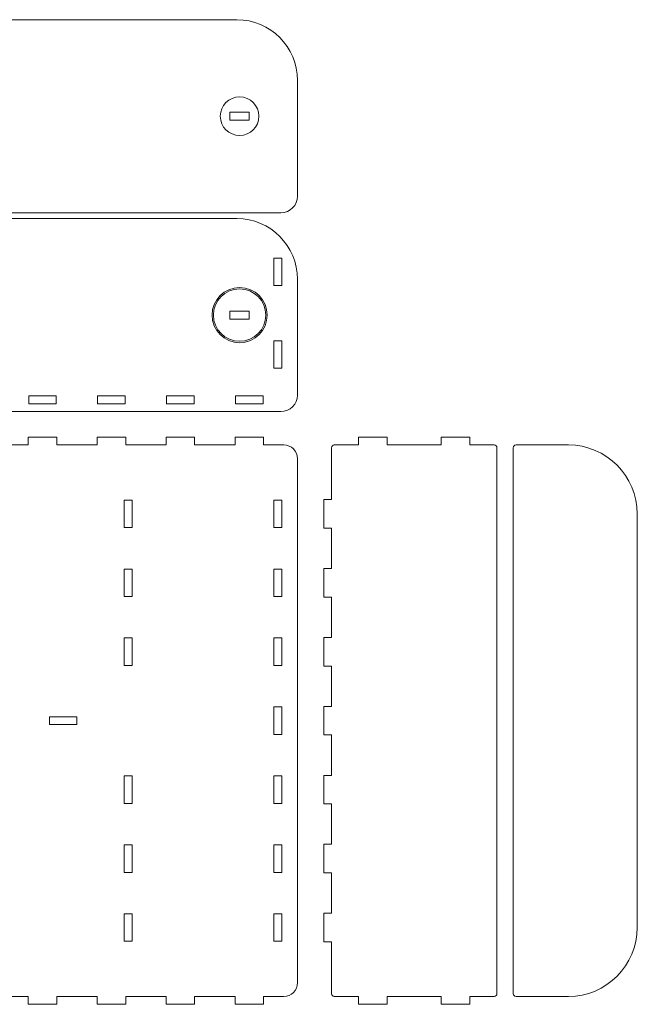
# Model space of a CAD drawing. Header units: centimetres. Extents: x -89 to 87, y -34 to 44.
# Tile 35 of 35: x 64 to 87, y 4 to 40. Entities that reach past the tile are written whole.
import ezdxf

# ---------------------------------------------------------------- set-up
doc = ezdxf.new("R2010")
doc.units = ezdxf.units.CM
doc.header["$MEASUREMENT"] = 0
doc.layers.add('Layer 1', color=7, linetype='Continuous')

msp = doc.modelspace()

# ---------------------------------------------------------------- linework, layer by layer
at = {"layer": 'Layer 1', "color": 250, "lineweight": 9}
for centre, major_axis in [((72.15482, 36.239), (0, 0.7)), ((72.15482, 29.02688), (0, 1))]:
    msp.add_ellipse(centre, major_axis=major_axis, ratio=1, dxfattribs=at)
for points, knots in [([(58.25481, 39.739), (58.25481, 39.739), (44.4548, 39.739), (44.4548, 39.739), (44.4548, 39.739), (43.2448, 39.739), (42.2548, 38.74899), (42.2548, 37.539), (42.2548, 37.539), (42.2548, 37.539), (42.2548, 33.33899), (42.2548, 33.33899), (42.2548, 33.33899), (42.2548, 33.00899), (42.5248, 32.739), (42.8548, 32.739), (42.8548, 32.739), (42.8548, 32.739), (58.25481, 32.739), (58.25481, 32.739), (58.25481, 32.739), (58.25481, 32.739), (73.65482, 32.739), (73.65482, 32.739), (73.65482, 32.739), (73.98482, 32.739), (74.25482, 33.00899), (74.25482, 33.33899), (74.25482, 33.33899), (74.25482, 33.33899), (74.25482, 37.539), (74.25482, 37.539), (74.25482, 37.539), (74.25482, 38.74899), (73.26482, 39.739), (72.05482, 39.739), (72.05482, 39.739), (72.05482, 39.739), (58.25481, 39.739), (58.25481, 39.739)], [0, 0, 0, 0, 0.09090909, 0.09090909, 0.09090909, 0.09090909, 0.18181818, 0.18181818, 0.18181818, 0.18181818, 0.27272727, 0.27272727, 0.27272727, 0.27272727, 0.36363636, 0.36363636, 0.36363636, 0.36363636, 0.45454545, 0.45454545, 0.45454545, 0.45454545, 0.54545455, 0.54545455, 0.54545455, 0.54545455, 0.63636364, 0.63636364, 0.63636364, 0.63636364, 0.72727273, 0.72727273, 0.72727273, 0.72727273, 0.81818182, 0.81818182, 0.81818182, 0.81818182, 1, 1, 1, 1]), ([(71.80482, 36.3815), (71.80482, 36.3815), (72.50482, 36.3815), (72.50482, 36.3815), (72.50482, 36.3815), (72.50482, 36.3815), (72.50482, 36.0965), (72.50482, 36.0965), (72.50482, 36.0965), (72.50482, 36.0965), (71.80482, 36.0965), (71.80482, 36.0965), (71.80482, 36.0965), (71.80482, 36.0965), (71.80482, 36.3815), (71.80482, 36.3815)], [0, 0, 0, 0, 0.2, 0.2, 0.2, 0.2, 0.4, 0.4, 0.4, 0.4, 0.6, 0.6, 0.6, 0.6, 1, 1, 1, 1]), ([(58.25481, 32.52688), (58.25481, 32.52688), (72.05482, 32.52688), (72.05482, 32.52688), (72.05482, 32.52688), (73.26482, 32.52688), (74.25482, 31.53687), (74.25482, 30.32688), (74.25482, 30.32688), (74.25482, 30.32688), (74.25482, 26.12687), (74.25482, 26.12687), (74.25482, 26.12687), (74.25482, 25.79687), (73.98482, 25.52688), (73.65482, 25.52688), (73.65482, 25.52688), (73.65482, 25.52688), (58.25481, 25.52688), (58.25481, 25.52688), (58.25481, 25.52688), (58.25481, 25.52688), (42.8548, 25.52688), (42.8548, 25.52688), (42.8548, 25.52688), (42.5248, 25.52688), (42.2548, 25.79687), (42.2548, 26.12687), (42.2548, 26.12687), (42.2548, 26.12687), (42.2548, 30.32688), (42.2548, 30.32688), (42.2548, 30.32688), (42.2548, 31.53687), (43.2448, 32.52688), (44.4548, 32.52688), (44.4548, 32.52688), (44.4548, 32.52688), (58.25481, 32.52688), (58.25481, 32.52688)], [0, 0, 0, 0, 0.09090909, 0.09090909, 0.09090909, 0.09090909, 0.18181818, 0.18181818, 0.18181818, 0.18181818, 0.27272727, 0.27272727, 0.27272727, 0.27272727, 0.36363636, 0.36363636, 0.36363636, 0.36363636, 0.45454545, 0.45454545, 0.45454545, 0.45454545, 0.54545455, 0.54545455, 0.54545455, 0.54545455, 0.63636364, 0.63636364, 0.63636364, 0.63636364, 0.72727273, 0.72727273, 0.72727273, 0.72727273, 0.81818182, 0.81818182, 0.81818182, 0.81818182, 1, 1, 1, 1]), ([(73.39982, 30.09688), (73.39982, 30.09688), (73.39982, 31.09688), (73.39982, 31.09688), (73.39982, 31.09688), (73.39982, 31.09688), (73.68482, 31.09688), (73.68482, 31.09688), (73.68482, 31.09688), (73.68482, 31.09688), (73.68482, 30.09688), (73.68482, 30.09688), (73.68482, 30.09688), (73.68482, 30.09688), (73.39982, 30.09688), (73.39982, 30.09688)], [0, 0, 0, 0, 0.2, 0.2, 0.2, 0.2, 0.4, 0.4, 0.4, 0.4, 0.6, 0.6, 0.6, 0.6, 1, 1, 1, 1]), ([(72.15482, 29.97688), (72.6795, 29.97688), (73.10482, 29.55156), (73.10482, 29.02688), (73.10482, 29.02688), (73.10482, 28.5022), (72.6795, 28.07688), (72.15482, 28.07688), (72.15482, 28.07688), (71.63014, 28.07688), (71.20482, 28.5022), (71.20482, 29.02688), (71.20482, 29.02688), (71.20482, 29.55156), (71.63014, 29.97688), (72.15482, 29.97688)], [0, 0, 0, 0, 0.2, 0.2, 0.2, 0.2, 0.4, 0.4, 0.4, 0.4, 0.6, 0.6, 0.6, 0.6, 1, 1, 1, 1]), ([(71.80482, 29.16938), (71.80482, 29.16938), (72.50482, 29.16938), (72.50482, 29.16938), (72.50482, 29.16938), (72.50482, 29.16938), (72.50482, 28.88438), (72.50482, 28.88438), (72.50482, 28.88438), (72.50482, 28.88438), (71.80482, 28.88438), (71.80482, 28.88438), (71.80482, 28.88438), (71.80482, 28.88438), (71.80482, 29.16938), (71.80482, 29.16938)], [0, 0, 0, 0, 0.2, 0.2, 0.2, 0.2, 0.4, 0.4, 0.4, 0.4, 0.6, 0.6, 0.6, 0.6, 1, 1, 1, 1]), ([(73.39982, 27.09688), (73.39982, 27.09688), (73.39982, 28.09688), (73.39982, 28.09688), (73.39982, 28.09688), (73.39982, 28.09688), (73.68482, 28.09688), (73.68482, 28.09688), (73.68482, 28.09688), (73.68482, 28.09688), (73.68482, 27.09688), (73.68482, 27.09688), (73.68482, 27.09688), (73.68482, 27.09688), (73.39982, 27.09688), (73.39982, 27.09688)], [0, 0, 0, 0, 0.2, 0.2, 0.2, 0.2, 0.4, 0.4, 0.4, 0.4, 0.6, 0.6, 0.6, 0.6, 1, 1, 1, 1]), ([(64.50481, 26.09688), (64.50481, 26.09688), (65.50481, 26.09688), (65.50481, 26.09688), (65.50481, 26.09688), (65.50481, 26.09688), (65.50481, 25.81188), (65.50481, 25.81188), (65.50481, 25.81188), (65.50481, 25.81188), (64.50481, 25.81188), (64.50481, 25.81188), (64.50481, 25.81188), (64.50481, 25.81188), (64.50481, 26.09688), (64.50481, 26.09688)], [0, 0, 0, 0, 0.2, 0.2, 0.2, 0.2, 0.4, 0.4, 0.4, 0.4, 0.6, 0.6, 0.6, 0.6, 1, 1, 1, 1]), ([(67.00481, 26.09688), (67.00481, 26.09688), (68.00481, 26.09688), (68.00481, 26.09688), (68.00481, 26.09688), (68.00481, 26.09688), (68.00481, 25.81188), (68.00481, 25.81188), (68.00481, 25.81188), (68.00481, 25.81188), (67.00481, 25.81188), (67.00481, 25.81188), (67.00481, 25.81188), (67.00481, 25.81188), (67.00481, 26.09688), (67.00481, 26.09688)], [0, 0, 0, 0, 0.2, 0.2, 0.2, 0.2, 0.4, 0.4, 0.4, 0.4, 0.6, 0.6, 0.6, 0.6, 1, 1, 1, 1]), ([(69.50481, 26.09688), (69.50481, 26.09688), (70.50481, 26.09688), (70.50481, 26.09688), (70.50481, 26.09688), (70.50481, 26.09688), (70.50481, 25.81188), (70.50481, 25.81188), (70.50481, 25.81188), (70.50481, 25.81188), (69.50481, 25.81188), (69.50481, 25.81188), (69.50481, 25.81188), (69.50481, 25.81188), (69.50481, 26.09688), (69.50481, 26.09688)], [0, 0, 0, 0, 0.2, 0.2, 0.2, 0.2, 0.4, 0.4, 0.4, 0.4, 0.6, 0.6, 0.6, 0.6, 1, 1, 1, 1]), ([(72.00481, 26.09688), (72.00481, 26.09688), (73.00481, 26.09688), (73.00481, 26.09688), (73.00481, 26.09688), (73.00481, 26.09688), (73.00481, 25.81188), (73.00481, 25.81188), (73.00481, 25.81188), (73.00481, 25.81188), (72.00481, 25.81188), (72.00481, 25.81188), (72.00481, 25.81188), (72.00481, 25.81188), (72.00481, 26.09688), (72.00481, 26.09688)], [0, 0, 0, 0, 0.2, 0.2, 0.2, 0.2, 0.4, 0.4, 0.4, 0.4, 0.6, 0.6, 0.6, 0.6, 1, 1, 1, 1]), ([(73.75482, 24.31904), (73.75482, 24.31904), (73.02231, 24.31904), (73.02231, 24.31904), (73.02231, 24.31904), (73.02231, 24.31904), (73.02231, 24.60404), (73.02231, 24.60404), (73.02231, 24.60404), (73.02231, 24.60404), (71.98731, 24.60404), (71.98731, 24.60404), (71.98731, 24.60404), (71.98731, 24.60404), (71.98731, 24.31904), (71.98731, 24.31904), (71.98731, 24.31904), (71.98731, 24.31904), (70.52231, 24.31904), (70.52231, 24.31904), (70.52231, 24.31904), (70.52231, 24.31904), (70.52231, 24.60404), (70.52231, 24.60404), (70.52231, 24.60404), (70.52231, 24.60404), (69.48731, 24.60404), (69.48731, 24.60404), (69.48731, 24.60404), (69.48731, 24.60404), (69.48731, 24.31904), (69.48731, 24.31904), (69.48731, 24.31904), (69.48731, 24.31904), (68.02231, 24.31904), (68.02231, 24.31904), (68.02231, 24.31904), (68.02231, 24.31904), (68.02231, 24.60404), (68.02231, 24.60404), (68.02231, 24.60404), (68.02231, 24.60404), (66.98731, 24.60404), (66.98731, 24.60404), (66.98731, 24.60404), (66.98731, 24.60404), (66.98731, 24.31904), (66.98731, 24.31904), (66.98731, 24.31904), (66.98731, 24.31904), (65.52231, 24.31904), (65.52231, 24.31904), (65.52231, 24.31904), (65.52231, 24.31904), (65.52231, 24.60404), (65.52231, 24.60404), (65.52231, 24.60404), (65.52231, 24.60404), (64.48731, 24.60404), (64.48731, 24.60404), (64.48731, 24.60404), (64.48731, 24.60404), (64.48731, 24.31904), (64.48731, 24.31904), (64.48731, 24.31904), (64.48731, 24.31904), (63.02231, 24.31904), (63.02231, 24.31904), (63.02231, 24.31904), (63.02231, 24.31904), (63.02231, 24.60404), (63.02231, 24.60404), (63.02231, 24.60404), (63.02231, 24.60404), (61.98731, 24.60404), (61.98731, 24.60404), (61.98731, 24.60404), (61.98731, 24.60404), (61.98731, 24.31904), (61.98731, 24.31904), (61.98731, 24.31904), (61.98731, 24.31904), (60.52231, 24.31904), (60.52231, 24.31904), (60.52231, 24.31904), (60.52231, 24.31904), (60.52231, 24.60404), (60.52231, 24.60404), (60.52231, 24.60404), (60.52231, 24.60404), (59.48731, 24.60404), (59.48731, 24.60404), (59.48731, 24.60404), (59.48731, 24.60404), (59.48731, 24.31904), (59.48731, 24.31904), (59.48731, 24.31904), (59.48731, 24.31904), (57.0223, 24.31904), (57.0223, 24.31904), (57.0223, 24.31904), (57.0223, 24.31904), (57.0223, 24.60404), (57.0223, 24.60404), (57.0223, 24.60404), (57.0223, 24.60404), (55.9873, 24.60404), (55.9873, 24.60404), (55.9873, 24.60404), (55.9873, 24.60404), (55.9873, 24.31904), (55.9873, 24.31904), (55.9873, 24.31904), (55.9873, 24.31904), (54.5223, 24.31904), (54.5223, 24.31904), (54.5223, 24.31904), (54.5223, 24.31904), (54.5223, 24.60404), (54.5223, 24.60404), (54.5223, 24.60404), (54.5223, 24.60404), (53.4873, 24.60404), (53.4873, 24.60404), (53.4873, 24.60404), (53.4873, 24.60404), (53.4873, 24.31904), (53.4873, 24.31904), (53.4873, 24.31904), (53.4873, 24.31904), (52.0223, 24.31904), (52.0223, 24.31904), (52.0223, 24.31904), (52.0223, 24.31904), (52.0223, 24.60404), (52.0223, 24.60404), (52.0223, 24.60404), (52.0223, 24.60404), (50.9873, 24.60404), (50.9873, 24.60404), (50.9873, 24.60404), (50.9873, 24.60404), (50.9873, 24.31904), (50.9873, 24.31904), (50.9873, 24.31904), (50.9873, 24.31904), (49.5223, 24.31904), (49.5223, 24.31904), (49.5223, 24.31904), (49.5223, 24.31904), (49.5223, 24.60404), (49.5223, 24.60404), (49.5223, 24.60404), (49.5223, 24.60404), (48.4873, 24.60404), (48.4873, 24.60404), (48.4873, 24.60404), (48.4873, 24.60404), (48.4873, 24.31904), (48.4873, 24.31904), (48.4873, 24.31904), (48.4873, 24.31904), (47.0223, 24.31904), (47.0223, 24.31904), (47.0223, 24.31904), (47.0223, 24.31904), (47.0223, 24.60404), (47.0223, 24.60404), (47.0223, 24.60404), (47.0223, 24.60404), (45.9873, 24.60404), (45.9873, 24.60404), (45.9873, 24.60404), (45.9873, 24.60404), (45.9873, 24.31904), (45.9873, 24.31904), (45.9873, 24.31904), (45.9873, 24.31904), (44.5223, 24.31904), (44.5223, 24.31904), (44.5223, 24.31904), (44.5223, 24.31904), (44.5223, 24.60404), (44.5223, 24.60404), (44.5223, 24.60404), (44.5223, 24.60404), (43.4873, 24.60404), (43.4873, 24.60404), (43.4873, 24.60404), (43.4873, 24.60404), (43.4873, 24.31904), (43.4873, 24.31904), (43.4873, 24.31904), (43.4873, 24.31904), (42.75482, 24.31904), (42.75482, 24.31904), (42.75482, 24.31904), (42.47982, 24.31904), (42.25482, 24.09404), (42.25482, 23.81904), (42.25482, 23.81904), (42.25482, 23.81904), (42.25482, 4.81905), (42.25482, 4.81905), (42.25482, 4.81905), (42.25482, 4.54404), (42.47982, 4.31904), (42.75482, 4.31904), (42.75482, 4.31904), (42.75482, 4.31904), (43.4873, 4.31904), (43.4873, 4.31904), (43.4873, 4.31904), (43.4873, 4.31904), (43.4873, 4.03404), (43.4873, 4.03404), (43.4873, 4.03404), (43.4873, 4.03404), (44.5223, 4.03404), (44.5223, 4.03404), (44.5223, 4.03404), (44.5223, 4.03404), (44.5223, 4.31904), (44.5223, 4.31904), (44.5223, 4.31904), (44.5223, 4.31904), (45.9873, 4.31904), (45.9873, 4.31904), (45.9873, 4.31904), (45.9873, 4.31904), (45.9873, 4.03404), (45.9873, 4.03404), (45.9873, 4.03404), (45.9873, 4.03404), (47.0223, 4.03404), (47.0223, 4.03404), (47.0223, 4.03404), (47.0223, 4.03404), (47.0223, 4.31904), (47.0223, 4.31904), (47.0223, 4.31904), (47.0223, 4.31904), (48.4873, 4.31904), (48.4873, 4.31904), (48.4873, 4.31904), (48.4873, 4.31904), (48.4873, 4.03404), (48.4873, 4.03404), (48.4873, 4.03404), (48.4873, 4.03404), (49.5223, 4.03404), (49.5223, 4.03404), (49.5223, 4.03404), (49.5223, 4.03404), (49.5223, 4.31904), (49.5223, 4.31904), (49.5223, 4.31904), (49.5223, 4.31904), (50.9873, 4.31904), (50.9873, 4.31904), (50.9873, 4.31904), (50.9873, 4.31904), (50.9873, 4.03404), (50.9873, 4.03404), (50.9873, 4.03404), (50.9873, 4.03404), (52.0223, 4.03404), (52.0223, 4.03404), (52.0223, 4.03404), (52.0223, 4.03404), (52.0223, 4.31904), (52.0223, 4.31904), (52.0223, 4.31904), (52.0223, 4.31904), (53.4873, 4.31904), (53.4873, 4.31904), (53.4873, 4.31904), (53.4873, 4.31904), (53.4873, 4.03404), (53.4873, 4.03404), (53.4873, 4.03404), (53.4873, 4.03404), (54.5223, 4.03404), (54.5223, 4.03404), (54.5223, 4.03404), (54.5223, 4.03404), (54.5223, 4.31904), (54.5223, 4.31904), (54.5223, 4.31904), (54.5223, 4.31904), (55.9873, 4.31904), (55.9873, 4.31904), (55.9873, 4.31904), (55.9873, 4.31904), (55.9873, 4.03404), (55.9873, 4.03404), (55.9873, 4.03404), (55.9873, 4.03404), (57.0223, 4.03404), (57.0223, 4.03404), (57.0223, 4.03404), (57.0223, 4.03404), (57.0223, 4.31904), (57.0223, 4.31904), (57.0223, 4.31904), (57.0223, 4.31904), (59.48731, 4.31904), (59.48731, 4.31904), (59.48731, 4.31904), (59.48731, 4.31904), (59.48731, 4.03404), (59.48731, 4.03404), (59.48731, 4.03404), (59.48731, 4.03404), (60.52231, 4.03404), (60.52231, 4.03404), (60.52231, 4.03404), (60.52231, 4.03404), (60.52231, 4.31904), (60.52231, 4.31904), (60.52231, 4.31904), (60.52231, 4.31904), (61.98731, 4.31904), (61.98731, 4.31904), (61.98731, 4.31904), (61.98731, 4.31904), (61.98731, 4.03404), (61.98731, 4.03404), (61.98731, 4.03404), (61.98731, 4.03404), (63.02231, 4.03404), (63.02231, 4.03404), (63.02231, 4.03404), (63.02231, 4.03404), (63.02231, 4.31904), (63.02231, 4.31904), (63.02231, 4.31904), (63.02231, 4.31904), (64.48731, 4.31904), (64.48731, 4.31904), (64.48731, 4.31904), (64.48731, 4.31904), (64.48731, 4.03404), (64.48731, 4.03404), (64.48731, 4.03404), (64.48731, 4.03404), (65.52231, 4.03404), (65.52231, 4.03404), (65.52231, 4.03404), (65.52231, 4.03404), (65.52231, 4.31904), (65.52231, 4.31904), (65.52231, 4.31904), (65.52231, 4.31904), (66.98731, 4.31904), (66.98731, 4.31904), (66.98731, 4.31904), (66.98731, 4.31904), (66.98731, 4.03404), (66.98731, 4.03404), (66.98731, 4.03404), (66.98731, 4.03404), (68.02231, 4.03404), (68.02231, 4.03404), (68.02231, 4.03404), (68.02231, 4.03404), (68.02231, 4.31904), (68.02231, 4.31904), (68.02231, 4.31904), (68.02231, 4.31904), (69.48731, 4.31904), (69.48731, 4.31904), (69.48731, 4.31904), (69.48731, 4.31904), (69.48731, 4.03404), (69.48731, 4.03404), (69.48731, 4.03404), (69.48731, 4.03404), (70.52231, 4.03404), (70.52231, 4.03404), (70.52231, 4.03404), (70.52231, 4.03404), (70.52231, 4.31904), (70.52231, 4.31904), (70.52231, 4.31904), (70.52231, 4.31904), (71.98731, 4.31904), (71.98731, 4.31904), (71.98731, 4.31904), (71.98731, 4.31904), (71.98731, 4.03404), (71.98731, 4.03404), (71.98731, 4.03404), (71.98731, 4.03404), (73.02231, 4.03404), (73.02231, 4.03404), (73.02231, 4.03404), (73.02231, 4.03404), (73.02231, 4.31904), (73.02231, 4.31904), (73.02231, 4.31904), (73.02231, 4.31904), (73.75482, 4.31904), (73.75482, 4.31904), (73.75482, 4.31904), (74.02982, 4.31904), (74.25482, 4.54404), (74.25482, 4.81905), (74.25482, 4.81905), (74.25482, 4.81905), (74.25482, 23.81904), (74.25482, 23.81904), (74.25482, 23.81904), (74.25482, 24.09404), (74.02982, 24.31904), (73.75482, 24.31904)], [0, 0, 0, 0, 0.00952381, 0.00952381, 0.00952381, 0.00952381, 0.01904762, 0.01904762, 0.01904762, 0.01904762, 0.02857143, 0.02857143, 0.02857143, 0.02857143, 0.03809524, 0.03809524, 0.03809524, 0.03809524, 0.04761905, 0.04761905, 0.04761905, 0.04761905, 0.05714286, 0.05714286, 0.05714286, 0.05714286, 0.06666667, 0.06666667, 0.06666667, 0.06666667, 0.07619048, 0.07619048, 0.07619048, 0.07619048, 0.08571429, 0.08571429, 0.08571429, 0.08571429, 0.0952381, 0.0952381, 0.0952381, 0.0952381, 0.1047619, 0.1047619, 0.1047619, 0.1047619, 0.11428571, 0.11428571, 0.11428571, 0.11428571, 0.12380952, 0.12380952, 0.12380952, 0.12380952, 0.13333333, 0.13333333, 0.13333333, 0.13333333, 0.14285714, 0.14285714, 0.14285714, 0.14285714, 0.15238095, 0.15238095, 0.15238095, 0.15238095, 0.16190476, 0.16190476, 0.16190476, 0.16190476, 0.17142857, 0.17142857, 0.17142857, 0.17142857, 0.18095238, 0.18095238, 0.18095238, 0.18095238, 0.19047619, 0.19047619, 0.19047619, 0.19047619, 0.2, 0.2, 0.2, 0.2, 0.20952381, 0.20952381, 0.20952381, 0.20952381, 0.21904762, 0.21904762, 0.21904762, 0.21904762, 0.22857143, 0.22857143, 0.22857143, 0.22857143, 0.23809524, 0.23809524, 0.23809524, 0.23809524, 0.24761905, 0.24761905, 0.24761905, 0.24761905, 0.25714286, 0.25714286, 0.25714286, 0.25714286, 0.26666667, 0.26666667, 0.26666667, 0.26666667, 0.27619048, 0.27619048, 0.27619048, 0.27619048, 0.28571429, 0.28571429, 0.28571429, 0.28571429, 0.2952381, 0.2952381, 0.2952381, 0.2952381, 0.3047619, 0.3047619, 0.3047619, 0.3047619, 0.31428571, 0.31428571, 0.31428571, 0.31428571, 0.32380952, 0.32380952, 0.32380952, 0.32380952, 0.33333333, 0.33333333, 0.33333333, 0.33333333, 0.34285714, 0.34285714, 0.34285714, 0.34285714, 0.35238095, 0.35238095, 0.35238095, 0.35238095, 0.36190476, 0.36190476, 0.36190476, 0.36190476, 0.37142857, 0.37142857, 0.37142857, 0.37142857, 0.38095238, 0.38095238, 0.38095238, 0.38095238, 0.39047619, 0.39047619, 0.39047619, 0.39047619, 0.4, 0.4, 0.4, 0.4, 0.40952381, 0.40952381, 0.40952381, 0.40952381, 0.41904762, 0.41904762, 0.41904762, 0.41904762, 0.42857143, 0.42857143, 0.42857143, 0.42857143, 0.43809524, 0.43809524, 0.43809524, 0.43809524, 0.44761905, 0.44761905, 0.44761905, 0.44761905, 0.45714286, 0.45714286, 0.45714286, 0.45714286, 0.46666667, 0.46666667, 0.46666667, 0.46666667, 0.47619048, 0.47619048, 0.47619048, 0.47619048, 0.48571429, 0.48571429, 0.48571429, 0.48571429, 0.4952381, 0.4952381, 0.4952381, 0.4952381, 0.5047619, 0.5047619, 0.5047619, 0.5047619, 0.51428571, 0.51428571, 0.51428571, 0.51428571, 0.52380952, 0.52380952, 0.52380952, 0.52380952, 0.53333333, 0.53333333, 0.53333333, 0.53333333, 0.54285714, 0.54285714, 0.54285714, 0.54285714, 0.55238095, 0.55238095, 0.55238095, 0.55238095, 0.56190476, 0.56190476, 0.56190476, 0.56190476, 0.57142857, 0.57142857, 0.57142857, 0.57142857, 0.58095238, 0.58095238, 0.58095238, 0.58095238, 0.59047619, 0.59047619, 0.59047619, 0.59047619, 0.6, 0.6, 0.6, 0.6, 0.60952381, 0.60952381, 0.60952381, 0.60952381, 0.61904762, 0.61904762, 0.61904762, 0.61904762, 0.62857143, 0.62857143, 0.62857143, 0.62857143, 0.63809524, 0.63809524, 0.63809524, 0.63809524, 0.64761905, 0.64761905, 0.64761905, 0.64761905, 0.65714286, 0.65714286, 0.65714286, 0.65714286, 0.66666667, 0.66666667, 0.66666667, 0.66666667, 0.67619048, 0.67619048, 0.67619048, 0.67619048, 0.68571429, 0.68571429, 0.68571429, 0.68571429, 0.6952381, 0.6952381, 0.6952381, 0.6952381, 0.7047619, 0.7047619, 0.7047619, 0.7047619, 0.71428571, 0.71428571, 0.71428571, 0.71428571, 0.72380952, 0.72380952, 0.72380952, 0.72380952, 0.73333333, 0.73333333, 0.73333333, 0.73333333, 0.74285714, 0.74285714, 0.74285714, 0.74285714, 0.75238095, 0.75238095, 0.75238095, 0.75238095, 0.76190476, 0.76190476, 0.76190476, 0.76190476, 0.77142857, 0.77142857, 0.77142857, 0.77142857, 0.78095238, 0.78095238, 0.78095238, 0.78095238, 0.79047619, 0.79047619, 0.79047619, 0.79047619, 0.8, 0.8, 0.8, 0.8, 0.80952381, 0.80952381, 0.80952381, 0.80952381, 0.81904762, 0.81904762, 0.81904762, 0.81904762, 0.82857143, 0.82857143, 0.82857143, 0.82857143, 0.83809524, 0.83809524, 0.83809524, 0.83809524, 0.84761905, 0.84761905, 0.84761905, 0.84761905, 0.85714286, 0.85714286, 0.85714286, 0.85714286, 0.86666667, 0.86666667, 0.86666667, 0.86666667, 0.87619048, 0.87619048, 0.87619048, 0.87619048, 0.88571429, 0.88571429, 0.88571429, 0.88571429, 0.8952381, 0.8952381, 0.8952381, 0.8952381, 0.9047619, 0.9047619, 0.9047619, 0.9047619, 0.91428571, 0.91428571, 0.91428571, 0.91428571, 0.92380952, 0.92380952, 0.92380952, 0.92380952, 0.93333333, 0.93333333, 0.93333333, 0.93333333, 0.94285714, 0.94285714, 0.94285714, 0.94285714, 0.95238095, 0.95238095, 0.95238095, 0.95238095, 0.96190476, 0.96190476, 0.96190476, 0.96190476, 0.97142857, 0.97142857, 0.97142857, 0.97142857, 0.98095238, 0.98095238, 0.98095238, 0.98095238, 1, 1, 1, 1]), ([(75.58817, 24.31904), (75.58817, 24.31904), (76.47067, 24.31904), (76.47067, 24.31904), (76.47067, 24.31904), (76.47067, 24.31904), (76.47067, 24.60404), (76.47067, 24.60404), (76.47067, 24.60404), (76.47067, 24.60404), (77.50567, 24.60404), (77.50567, 24.60404), (77.50567, 24.60404), (77.50567, 24.60404), (77.50567, 24.31904), (77.50567, 24.31904), (77.50567, 24.31904), (77.50567, 24.31904), (79.47067, 24.31904), (79.47067, 24.31904), (79.47067, 24.31904), (79.47067, 24.31904), (79.47067, 24.60404), (79.47067, 24.60404), (79.47067, 24.60404), (79.47067, 24.60404), (80.50567, 24.60404), (80.50567, 24.60404), (80.50567, 24.60404), (80.50567, 24.60404), (80.50567, 24.31904), (80.50567, 24.31904), (80.50567, 24.31904), (80.50567, 24.31904), (81.38817, 24.31904), (81.38817, 24.31904), (81.38817, 24.31904), (81.44317, 24.31904), (81.48817, 24.27404), (81.48817, 24.21904), (81.48817, 24.21904), (81.48817, 24.21904), (81.48817, 4.41904), (81.48817, 4.41904), (81.48817, 4.41904), (81.48817, 4.36404), (81.44317, 4.31904), (81.38817, 4.31904), (81.38817, 4.31904), (81.38817, 4.31904), (80.50567, 4.31904), (80.50567, 4.31904), (80.50567, 4.31904), (80.50567, 4.31904), (80.50567, 4.03404), (80.50567, 4.03404), (80.50567, 4.03404), (80.50567, 4.03404), (79.47067, 4.03404), (79.47067, 4.03404), (79.47067, 4.03404), (79.47067, 4.03404), (79.47067, 4.31904), (79.47067, 4.31904), (79.47067, 4.31904), (79.47067, 4.31904), (77.50567, 4.31904), (77.50567, 4.31904), (77.50567, 4.31904), (77.50567, 4.31904), (77.50567, 4.03404), (77.50567, 4.03404), (77.50567, 4.03404), (77.50567, 4.03404), (76.47067, 4.03404), (76.47067, 4.03404), (76.47067, 4.03404), (76.47067, 4.03404), (76.47067, 4.31904), (76.47067, 4.31904), (76.47067, 4.31904), (76.47067, 4.31904), (75.58817, 4.31904), (75.58817, 4.31904), (75.58817, 4.31904), (75.53317, 4.31904), (75.48817, 4.36404), (75.48817, 4.41904), (75.48817, 4.41904), (75.48817, 4.41904), (75.48817, 6.30154), (75.48817, 6.30154), (75.48817, 6.30154), (75.48817, 6.30154), (75.20317, 6.30154), (75.20317, 6.30154), (75.20317, 6.30154), (75.20317, 6.30154), (75.20317, 7.33654), (75.20317, 7.33654), (75.20317, 7.33654), (75.20317, 7.33654), (75.48817, 7.33654), (75.48817, 7.33654), (75.48817, 7.33654), (75.48817, 7.33654), (75.48817, 8.80154), (75.48817, 8.80154), (75.48817, 8.80154), (75.48817, 8.80154), (75.20317, 8.80154), (75.20317, 8.80154), (75.20317, 8.80154), (75.20317, 8.80154), (75.20317, 9.83654), (75.20317, 9.83654), (75.20317, 9.83654), (75.20317, 9.83654), (75.48817, 9.83654), (75.48817, 9.83654), (75.48817, 9.83654), (75.48817, 9.83654), (75.48817, 11.30154), (75.48817, 11.30154), (75.48817, 11.30154), (75.48817, 11.30154), (75.20317, 11.30154), (75.20317, 11.30154), (75.20317, 11.30154), (75.20317, 11.30154), (75.20317, 12.33654), (75.20317, 12.33654), (75.20317, 12.33654), (75.20317, 12.33654), (75.48817, 12.33654), (75.48817, 12.33654), (75.48817, 12.33654), (75.48817, 12.33654), (75.48817, 13.80154), (75.48817, 13.80154), (75.48817, 13.80154), (75.48817, 13.80154), (75.20317, 13.80154), (75.20317, 13.80154), (75.20317, 13.80154), (75.20317, 13.80154), (75.20317, 14.83654), (75.20317, 14.83654), (75.20317, 14.83654), (75.20317, 14.83654), (75.48817, 14.83654), (75.48817, 14.83654), (75.48817, 14.83654), (75.48817, 14.83654), (75.48817, 16.30154), (75.48817, 16.30154), (75.48817, 16.30154), (75.48817, 16.30154), (75.20317, 16.30154), (75.20317, 16.30154), (75.20317, 16.30154), (75.20317, 16.30154), (75.20317, 17.33654), (75.20317, 17.33654), (75.20317, 17.33654), (75.20317, 17.33654), (75.48817, 17.33654), (75.48817, 17.33654), (75.48817, 17.33654), (75.48817, 17.33654), (75.48817, 18.80154), (75.48817, 18.80154), (75.48817, 18.80154), (75.48817, 18.80154), (75.20317, 18.80154), (75.20317, 18.80154), (75.20317, 18.80154), (75.20317, 18.80154), (75.20317, 19.83654), (75.20317, 19.83654), (75.20317, 19.83654), (75.20317, 19.83654), (75.48817, 19.83654), (75.48817, 19.83654), (75.48817, 19.83654), (75.48817, 19.83654), (75.48817, 21.30154), (75.48817, 21.30154), (75.48817, 21.30154), (75.48817, 21.30154), (75.20317, 21.30154), (75.20317, 21.30154), (75.20317, 21.30154), (75.20317, 21.30154), (75.20317, 22.33654), (75.20317, 22.33654), (75.20317, 22.33654), (75.20317, 22.33654), (75.48817, 22.33654), (75.48817, 22.33654), (75.48817, 22.33654), (75.48817, 22.33654), (75.48817, 24.21904), (75.48817, 24.21904), (75.48817, 24.21904), (75.48817, 24.27404), (75.53317, 24.31904), (75.58817, 24.31904)], [0, 0, 0, 0, 0.01886792, 0.01886792, 0.01886792, 0.01886792, 0.03773585, 0.03773585, 0.03773585, 0.03773585, 0.05660377, 0.05660377, 0.05660377, 0.05660377, 0.0754717, 0.0754717, 0.0754717, 0.0754717, 0.09433962, 0.09433962, 0.09433962, 0.09433962, 0.11320755, 0.11320755, 0.11320755, 0.11320755, 0.13207547, 0.13207547, 0.13207547, 0.13207547, 0.1509434, 0.1509434, 0.1509434, 0.1509434, 0.16981132, 0.16981132, 0.16981132, 0.16981132, 0.18867925, 0.18867925, 0.18867925, 0.18867925, 0.20754717, 0.20754717, 0.20754717, 0.20754717, 0.22641509, 0.22641509, 0.22641509, 0.22641509, 0.24528302, 0.24528302, 0.24528302, 0.24528302, 0.26415094, 0.26415094, 0.26415094, 0.26415094, 0.28301887, 0.28301887, 0.28301887, 0.28301887, 0.30188679, 0.30188679, 0.30188679, 0.30188679, 0.32075472, 0.32075472, 0.32075472, 0.32075472, 0.33962264, 0.33962264, 0.33962264, 0.33962264, 0.35849057, 0.35849057, 0.35849057, 0.35849057, 0.37735849, 0.37735849, 0.37735849, 0.37735849, 0.39622642, 0.39622642, 0.39622642, 0.39622642, 0.41509434, 0.41509434, 0.41509434, 0.41509434, 0.43396226, 0.43396226, 0.43396226, 0.43396226, 0.45283019, 0.45283019, 0.45283019, 0.45283019, 0.47169811, 0.47169811, 0.47169811, 0.47169811, 0.49056604, 0.49056604, 0.49056604, 0.49056604, 0.50943396, 0.50943396, 0.50943396, 0.50943396, 0.52830189, 0.52830189, 0.52830189, 0.52830189, 0.54716981, 0.54716981, 0.54716981, 0.54716981, 0.56603774, 0.56603774, 0.56603774, 0.56603774, 0.58490566, 0.58490566, 0.58490566, 0.58490566, 0.60377358, 0.60377358, 0.60377358, 0.60377358, 0.62264151, 0.62264151, 0.62264151, 0.62264151, 0.64150943, 0.64150943, 0.64150943, 0.64150943, 0.66037736, 0.66037736, 0.66037736, 0.66037736, 0.67924528, 0.67924528, 0.67924528, 0.67924528, 0.69811321, 0.69811321, 0.69811321, 0.69811321, 0.71698113, 0.71698113, 0.71698113, 0.71698113, 0.73584906, 0.73584906, 0.73584906, 0.73584906, 0.75471698, 0.75471698, 0.75471698, 0.75471698, 0.77358491, 0.77358491, 0.77358491, 0.77358491, 0.79245283, 0.79245283, 0.79245283, 0.79245283, 0.81132075, 0.81132075, 0.81132075, 0.81132075, 0.83018868, 0.83018868, 0.83018868, 0.83018868, 0.8490566, 0.8490566, 0.8490566, 0.8490566, 0.86792453, 0.86792453, 0.86792453, 0.86792453, 0.88679245, 0.88679245, 0.88679245, 0.88679245, 0.90566038, 0.90566038, 0.90566038, 0.90566038, 0.9245283, 0.9245283, 0.9245283, 0.9245283, 0.94339623, 0.94339623, 0.94339623, 0.94339623, 0.96226415, 0.96226415, 0.96226415, 0.96226415, 1, 1, 1, 1]), ([(82.18017, 24.31904), (82.18017, 24.31904), (84.08017, 24.31904), (84.08017, 24.31904), (84.08017, 24.31904), (85.45517, 24.31904), (86.58017, 23.19404), (86.58017, 21.81904), (86.58017, 21.81904), (86.58017, 21.81904), (86.58017, 6.81904), (86.58017, 6.81904), (86.58017, 6.81904), (86.58017, 5.44404), (85.45517, 4.31904), (84.08017, 4.31904), (84.08017, 4.31904), (84.08017, 4.31904), (82.18017, 4.31904), (82.18017, 4.31904), (82.18017, 4.31904), (82.12517, 4.31904), (82.08017, 4.36404), (82.08017, 4.41904), (82.08017, 4.41904), (82.08017, 4.41904), (82.08017, 24.21904), (82.08017, 24.21904), (82.08017, 24.21904), (82.08017, 24.27404), (82.12517, 24.31904), (82.18017, 24.31904)], [0, 0, 0, 0, 0.11111111, 0.11111111, 0.11111111, 0.11111111, 0.22222222, 0.22222222, 0.22222222, 0.22222222, 0.33333333, 0.33333333, 0.33333333, 0.33333333, 0.44444444, 0.44444444, 0.44444444, 0.44444444, 0.55555556, 0.55555556, 0.55555556, 0.55555556, 0.66666667, 0.66666667, 0.66666667, 0.66666667, 0.77777778, 0.77777778, 0.77777778, 0.77777778, 1, 1, 1, 1]), ([(67.96982, 22.31904), (67.96982, 22.31904), (68.25482, 22.31904), (68.25482, 22.31904), (68.25482, 22.31904), (68.25482, 22.31904), (68.25482, 21.31904), (68.25482, 21.31904), (68.25482, 21.31904), (68.25482, 21.31904), (67.96982, 21.31904), (67.96982, 21.31904), (67.96982, 21.31904), (67.96982, 21.31904), (67.96982, 22.31904), (67.96982, 22.31904)], [0, 0, 0, 0, 0.2, 0.2, 0.2, 0.2, 0.4, 0.4, 0.4, 0.4, 0.6, 0.6, 0.6, 0.6, 1, 1, 1, 1]), ([(73.68482, 22.31904), (73.68482, 22.31904), (73.39982, 22.31904), (73.39982, 22.31904), (73.39982, 22.31904), (73.39982, 22.31904), (73.39982, 21.31904), (73.39982, 21.31904), (73.39982, 21.31904), (73.39982, 21.31904), (73.68482, 21.31904), (73.68482, 21.31904), (73.68482, 21.31904), (73.68482, 21.31904), (73.68482, 22.31904), (73.68482, 22.31904)], [0, 0, 0, 0, 0.2, 0.2, 0.2, 0.2, 0.4, 0.4, 0.4, 0.4, 0.6, 0.6, 0.6, 0.6, 1, 1, 1, 1]), ([(67.96982, 19.81904), (67.96982, 19.81904), (68.25482, 19.81904), (68.25482, 19.81904), (68.25482, 19.81904), (68.25482, 19.81904), (68.25482, 18.81904), (68.25482, 18.81904), (68.25482, 18.81904), (68.25482, 18.81904), (67.96982, 18.81904), (67.96982, 18.81904), (67.96982, 18.81904), (67.96982, 18.81904), (67.96982, 19.81904), (67.96982, 19.81904)], [0, 0, 0, 0, 0.2, 0.2, 0.2, 0.2, 0.4, 0.4, 0.4, 0.4, 0.6, 0.6, 0.6, 0.6, 1, 1, 1, 1]), ([(73.68482, 19.81904), (73.68482, 19.81904), (73.39982, 19.81904), (73.39982, 19.81904), (73.39982, 19.81904), (73.39982, 19.81904), (73.39982, 18.81904), (73.39982, 18.81904), (73.39982, 18.81904), (73.39982, 18.81904), (73.68482, 18.81904), (73.68482, 18.81904), (73.68482, 18.81904), (73.68482, 18.81904), (73.68482, 19.81904), (73.68482, 19.81904)], [0, 0, 0, 0, 0.2, 0.2, 0.2, 0.2, 0.4, 0.4, 0.4, 0.4, 0.6, 0.6, 0.6, 0.6, 1, 1, 1, 1]), ([(67.96982, 17.31904), (67.96982, 17.31904), (68.25482, 17.31904), (68.25482, 17.31904), (68.25482, 17.31904), (68.25482, 17.31904), (68.25482, 16.31904), (68.25482, 16.31904), (68.25482, 16.31904), (68.25482, 16.31904), (67.96982, 16.31904), (67.96982, 16.31904), (67.96982, 16.31904), (67.96982, 16.31904), (67.96982, 17.31904), (67.96982, 17.31904)], [0, 0, 0, 0, 0.2, 0.2, 0.2, 0.2, 0.4, 0.4, 0.4, 0.4, 0.6, 0.6, 0.6, 0.6, 1, 1, 1, 1]), ([(73.68482, 17.31904), (73.68482, 17.31904), (73.39982, 17.31904), (73.39982, 17.31904), (73.39982, 17.31904), (73.39982, 17.31904), (73.39982, 16.31904), (73.39982, 16.31904), (73.39982, 16.31904), (73.39982, 16.31904), (73.68482, 16.31904), (73.68482, 16.31904), (73.68482, 16.31904), (73.68482, 16.31904), (73.68482, 17.31904), (73.68482, 17.31904)], [0, 0, 0, 0, 0.2, 0.2, 0.2, 0.2, 0.4, 0.4, 0.4, 0.4, 0.6, 0.6, 0.6, 0.6, 1, 1, 1, 1]), ([(73.68482, 14.81904), (73.68482, 14.81904), (73.39982, 14.81904), (73.39982, 14.81904), (73.39982, 14.81904), (73.39982, 14.81904), (73.39982, 13.81904), (73.39982, 13.81904), (73.39982, 13.81904), (73.39982, 13.81904), (73.68482, 13.81904), (73.68482, 13.81904), (73.68482, 13.81904), (73.68482, 13.81904), (73.68482, 14.81904), (73.68482, 14.81904)], [0, 0, 0, 0, 0.2, 0.2, 0.2, 0.2, 0.4, 0.4, 0.4, 0.4, 0.6, 0.6, 0.6, 0.6, 1, 1, 1, 1]), ([(66.25482, 14.46154), (66.25482, 14.46154), (66.25482, 14.17654), (66.25482, 14.17654), (66.25482, 14.17654), (66.25482, 14.17654), (65.25482, 14.17654), (65.25482, 14.17654), (65.25482, 14.17654), (65.25482, 14.17654), (65.25482, 14.46154), (65.25482, 14.46154), (65.25482, 14.46154), (65.25482, 14.46154), (66.25482, 14.46154), (66.25482, 14.46154)], [0, 0, 0, 0, 0.2, 0.2, 0.2, 0.2, 0.4, 0.4, 0.4, 0.4, 0.6, 0.6, 0.6, 0.6, 1, 1, 1, 1]), ([(67.96982, 12.31904), (67.96982, 12.31904), (68.25482, 12.31904), (68.25482, 12.31904), (68.25482, 12.31904), (68.25482, 12.31904), (68.25482, 11.31904), (68.25482, 11.31904), (68.25482, 11.31904), (68.25482, 11.31904), (67.96982, 11.31904), (67.96982, 11.31904), (67.96982, 11.31904), (67.96982, 11.31904), (67.96982, 12.31904), (67.96982, 12.31904)], [0, 0, 0, 0, 0.2, 0.2, 0.2, 0.2, 0.4, 0.4, 0.4, 0.4, 0.6, 0.6, 0.6, 0.6, 1, 1, 1, 1]), ([(73.68482, 12.31904), (73.68482, 12.31904), (73.39982, 12.31904), (73.39982, 12.31904), (73.39982, 12.31904), (73.39982, 12.31904), (73.39982, 11.31904), (73.39982, 11.31904), (73.39982, 11.31904), (73.39982, 11.31904), (73.68482, 11.31904), (73.68482, 11.31904), (73.68482, 11.31904), (73.68482, 11.31904), (73.68482, 12.31904), (73.68482, 12.31904)], [0, 0, 0, 0, 0.2, 0.2, 0.2, 0.2, 0.4, 0.4, 0.4, 0.4, 0.6, 0.6, 0.6, 0.6, 1, 1, 1, 1]), ([(67.96982, 9.81904), (67.96982, 9.81904), (68.25482, 9.81904), (68.25482, 9.81904), (68.25482, 9.81904), (68.25482, 9.81904), (68.25482, 8.81904), (68.25482, 8.81904), (68.25482, 8.81904), (68.25482, 8.81904), (67.96982, 8.81904), (67.96982, 8.81904), (67.96982, 8.81904), (67.96982, 8.81904), (67.96982, 9.81904), (67.96982, 9.81904)], [0, 0, 0, 0, 0.2, 0.2, 0.2, 0.2, 0.4, 0.4, 0.4, 0.4, 0.6, 0.6, 0.6, 0.6, 1, 1, 1, 1]), ([(73.68482, 9.81904), (73.68482, 9.81904), (73.39982, 9.81904), (73.39982, 9.81904), (73.39982, 9.81904), (73.39982, 9.81904), (73.39982, 8.81904), (73.39982, 8.81904), (73.39982, 8.81904), (73.39982, 8.81904), (73.68482, 8.81904), (73.68482, 8.81904), (73.68482, 8.81904), (73.68482, 8.81904), (73.68482, 9.81904), (73.68482, 9.81904)], [0, 0, 0, 0, 0.2, 0.2, 0.2, 0.2, 0.4, 0.4, 0.4, 0.4, 0.6, 0.6, 0.6, 0.6, 1, 1, 1, 1]), ([(67.96982, 7.31904), (67.96982, 7.31904), (68.25482, 7.31904), (68.25482, 7.31904), (68.25482, 7.31904), (68.25482, 7.31904), (68.25482, 6.31904), (68.25482, 6.31904), (68.25482, 6.31904), (68.25482, 6.31904), (67.96982, 6.31904), (67.96982, 6.31904), (67.96982, 6.31904), (67.96982, 6.31904), (67.96982, 7.31904), (67.96982, 7.31904)], [0, 0, 0, 0, 0.2, 0.2, 0.2, 0.2, 0.4, 0.4, 0.4, 0.4, 0.6, 0.6, 0.6, 0.6, 1, 1, 1, 1]), ([(73.68482, 7.31904), (73.68482, 7.31904), (73.39982, 7.31904), (73.39982, 7.31904), (73.39982, 7.31904), (73.39982, 7.31904), (73.39982, 6.31904), (73.39982, 6.31904), (73.39982, 6.31904), (73.39982, 6.31904), (73.68482, 6.31904), (73.68482, 6.31904), (73.68482, 6.31904), (73.68482, 6.31904), (73.68482, 7.31904), (73.68482, 7.31904)], [0, 0, 0, 0, 0.2, 0.2, 0.2, 0.2, 0.4, 0.4, 0.4, 0.4, 0.6, 0.6, 0.6, 0.6, 1, 1, 1, 1])]:
    msp.add_open_spline(points, degree=3, knots=knots, dxfattribs=at)

doc.saveas('drawing.dxf')
